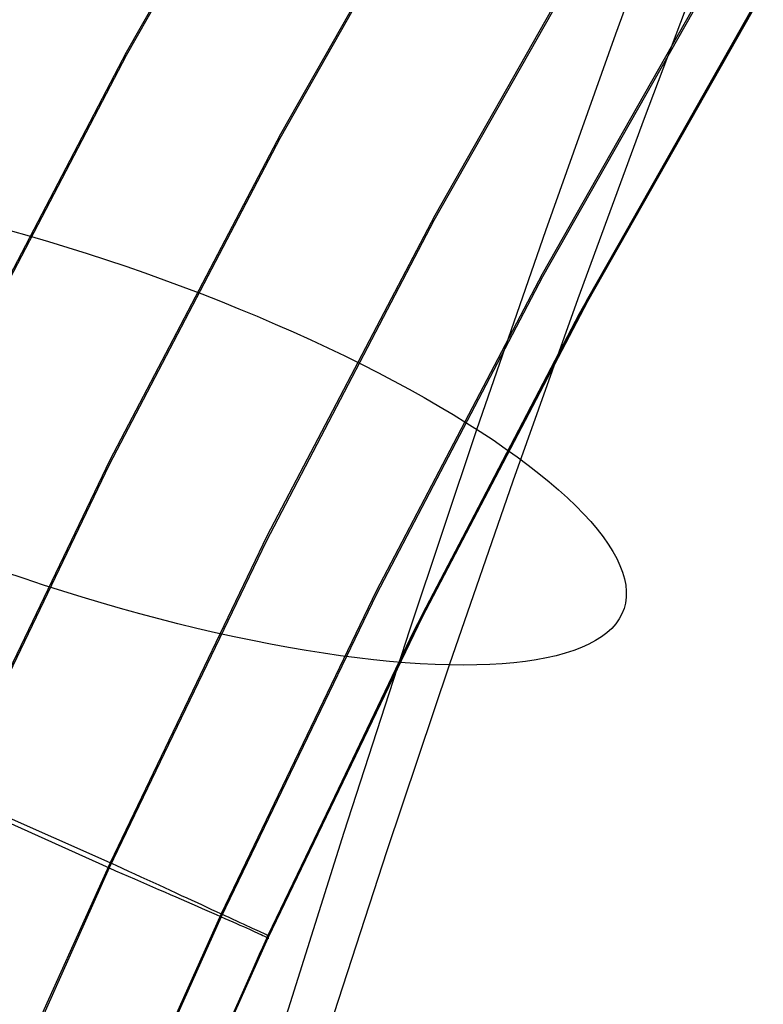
# Model space of a CAD drawing. Header units: millimetres. Extents: x 119 to 175.9, y -203.1 to -153.8.
# Tile 76 of 256: x 129.7 to 131, y -172.6 to -171. Entities that reach past the tile are written whole.
import ezdxf

# ---------------------------------------------------------------- set-up
doc = ezdxf.new("R2010")
doc.units = ezdxf.units.MM
doc.header["$MEASUREMENT"] = 0
doc.layers.add('Layer 01', color=5, linetype='Continuous', true_color=0x0000ff)

msp = doc.modelspace()

# ---------------------------------------------------------------- linework, layer by layer
at = {"layer": 'Layer 01'}
for p, q in [((130.1995, -170.4853, 35.254), (129.8889, -171.0331, 35.2547)), ((130.1995, -170.4904, 31.3198), (129.8889, -171.0381, 31.3205)), ((130.4527, -170.6388, 31.32), (130.1471, -171.1777, 31.3207)), ((130.4541, -170.6311, 35.2544), (130.1484, -171.17, 35.2551)), ((130.7123, -171.0014, 30.9812), (130.8328, -170.6734, 30.8605)), ((130.7085, -170.777, 35.2544), (130.4078, -171.307, 35.2551)), ((130.707, -170.7856, 31.3202), (130.4063, -171.3157, 31.3209)), ((130.7604, -171.1432, 29.5532), (130.8741, -170.8427, 29.4353)), ((130.8856, -170.8819, 35.1465), (130.5883, -171.4057, 35.1472)), ((130.8859, -170.8867, 31.4283), (130.5887, -171.4105, 31.429)), ((130.9603, -170.9264, 34.8853), (130.6645, -171.4475, 34.886)), ((130.9602, -170.9306, 31.6892), (130.6644, -171.4518, 31.6899)), ((130.6509, -171.4723, 34.9114), (130.9475, -170.948, 34.9107)), ((130.5943, -171.3326, 31.0952), (130.7123, -171.0014, 30.9812)), ((129.8889, -171.0331, 35.2547), (129.5974, -171.5911, 35.2554)), ((129.8889, -171.0381, 31.3205), (129.5974, -171.5962, 31.3213)), ((130.6488, -171.447, 29.665), (130.7604, -171.1432, 29.5532)), ((130.1484, -171.17, 35.2551), (129.8614, -171.719, 35.2558)), ((130.1471, -171.1777, 31.3207), (129.8603, -171.7268, 31.3214)), ((130.4078, -171.307, 35.2551), (130.1254, -171.8469, 35.2558)), ((130.4063, -171.3157, 31.3209), (130.124, -171.8557, 31.3216)), ((129.6935, -171.3323, 31.4205), (129.7258, -171.3414, 31.4265)), ((129.7258, -171.3414, 31.4265), (129.7582, -171.3509, 31.4315)), ((130.4787, -171.667, 31.2025), (130.5943, -171.3326, 31.0952)), ((129.7582, -171.3509, 31.4315), (129.7907, -171.3608, 31.4353)), ((129.7907, -171.3608, 31.4353), (129.8232, -171.371, 31.438)), ((129.8232, -171.371, 31.438), (129.8556, -171.3816, 31.4395)), ((129.8556, -171.3816, 31.4395), (129.888, -171.3925, 31.4399)), ((129.888, -171.3925, 31.4399), (129.9202, -171.4037, 31.4392)), ((129.9202, -171.4037, 31.4392), (129.9523, -171.4152, 31.4374)), ((130.5883, -171.4057, 35.1472), (130.3092, -171.9393, 35.1479)), ((129.9523, -171.4152, 31.4374), (129.9842, -171.427, 31.4344)), ((130.5887, -171.4105, 31.429), (130.3096, -171.9441, 31.4297)), ((129.9842, -171.427, 31.4344), (130.0159, -171.439, 31.4302)), ((130.0159, -171.439, 31.4302), (130.0473, -171.4513, 31.425)), ((130.0473, -171.4513, 31.425), (130.0784, -171.4639, 31.4186)), ((130.6644, -171.4518, 31.6899), (130.3867, -171.9828, 31.6905)), ((130.6645, -171.4475, 34.886), (130.3868, -171.9786, 34.8867)), ((130.5395, -171.7537, 29.7705), (130.6488, -171.447, 29.665)), ((130.0784, -171.4639, 31.4186), (130.1092, -171.4767, 31.4111)), ((130.3727, -172.0067, 34.9121), (130.6509, -171.4723, 34.9114)), ((130.1092, -171.4767, 31.4111), (130.1396, -171.4897, 31.4025)), ((130.1396, -171.4897, 31.4025), (130.1695, -171.5029, 31.3929)), ((130.1695, -171.5029, 31.3929), (130.1991, -171.5162, 31.3821)), ((130.1991, -171.5162, 31.3821), (130.2281, -171.5298, 31.3703)), ((130.2281, -171.5298, 31.3703), (130.2566, -171.5435, 31.3574)), ((130.2566, -171.5435, 31.3574), (130.2845, -171.5573, 31.3435)), ((130.2845, -171.5573, 31.3435), (130.3119, -171.5712, 31.3285)), ((130.3119, -171.5712, 31.3285), (130.3386, -171.5853, 31.3126)), ((130.3386, -171.5853, 31.3126), (130.3647, -171.5994, 31.2957)), ((130.3647, -171.5994, 31.2957), (130.3901, -171.6135, 31.2778)), ((130.3901, -171.6135, 31.2778), (130.4148, -171.6278, 31.259)), ((130.4148, -171.6278, 31.259), (130.4387, -171.642, 31.2392)), ((130.4387, -171.642, 31.2392), (130.4619, -171.6563, 31.2186)), ((130.4619, -171.6563, 31.2186), (130.4842, -171.6705, 31.197)), ((130.3657, -172.0043, 31.303), (130.4787, -171.667, 31.2025)), ((130.4842, -171.6705, 31.197), (130.5057, -171.6848, 31.1747)), ((130.5057, -171.6848, 31.1747), (130.5264, -171.699, 31.1515)), ((130.5264, -171.699, 31.1515), (130.5462, -171.7131, 31.1275)), ((129.8614, -171.719, 35.2558), (129.5933, -172.2774, 35.2565)), ((130.5462, -171.7131, 31.1275), (130.565, -171.7272, 31.1028)), ((129.8603, -171.7268, 31.3214), (129.5923, -172.2853, 31.3221)), ((130.565, -171.7272, 31.1028), (130.583, -171.7412, 31.0773)), ((130.4324, -172.0634, 29.8699), (130.5395, -171.7537, 29.7705)), ((130.583, -171.7412, 31.0773), (130.6, -171.7551, 31.0512)), ((130.6, -171.7551, 31.0512), (130.616, -171.7688, 31.0243)), ((130.616, -171.7688, 31.0243), (130.631, -171.7824, 30.9969)), ((130.631, -171.7824, 30.9969), (130.6451, -171.7959, 30.9688)), ((130.6451, -171.7959, 30.9688), (130.6581, -171.8092, 30.9402)), ((130.6581, -171.8092, 30.9402), (130.67, -171.8223, 30.911)), ((130.67, -171.8223, 30.911), (130.6809, -171.8352, 30.8813)), ((130.6809, -171.8352, 30.8813), (130.6908, -171.8478, 30.8512)), ((130.1254, -171.8469, 35.2558), (129.8616, -172.3962, 35.2565)), ((130.6908, -171.8478, 30.8512), (130.6995, -171.8603, 30.8206)), ((130.124, -171.8557, 31.3216), (129.8604, -172.405, 31.3223)), ((130.6995, -171.8603, 30.8206), (130.7072, -171.8724, 30.7896)), ((130.7072, -171.8724, 30.7896), (130.7138, -171.8844, 30.7583)), ((130.7138, -171.8844, 30.7583), (130.7192, -171.896, 30.7267)), ((130.7192, -171.896, 30.7267), (130.7236, -171.9074, 30.6948)), ((129.7172, -171.9182, 29.552), (129.6849, -171.9072, 29.5521)), ((129.7496, -171.929, 29.5529), (129.7172, -171.9182, 29.552)), ((130.7236, -171.9074, 30.6948), (130.7268, -171.9184, 30.6626)), ((130.7268, -171.9184, 30.6626), (130.7289, -171.9291, 30.6303)), ((129.7821, -171.9394, 29.5551), (129.7496, -171.929, 29.5529)), ((130.7289, -171.9291, 30.6303), (130.7299, -171.9395, 30.5978)), ((129.8146, -171.9494, 29.5583), (129.7821, -171.9394, 29.5551)), ((129.847, -171.9591, 29.5627), (129.8146, -171.9494, 29.5583)), ((130.3092, -171.9393, 35.1479), (130.0485, -172.4823, 35.1486)), ((130.3096, -171.9441, 31.4297), (130.0488, -172.4871, 31.4304)), ((130.7297, -171.9495, 30.5651), (130.7285, -171.9592, 30.5324)), ((130.7299, -171.9395, 30.5978), (130.7297, -171.9495, 30.5651)), ((129.8794, -171.9684, 29.5682), (129.847, -171.9591, 29.5627)), ((129.9117, -171.9773, 29.5748), (129.8794, -171.9684, 29.5682)), ((130.7261, -171.9685, 30.4997), (130.7225, -171.9775, 30.4669)), ((130.7285, -171.9592, 30.5324), (130.7261, -171.9685, 30.4997)), ((129.9438, -171.9859, 29.5826), (129.9117, -171.9773, 29.5748)), ((129.9758, -171.994, 29.5914), (129.9438, -171.9859, 29.5826)), ((130.3868, -171.9786, 34.8867), (130.1273, -172.5188, 34.8874)), ((130.3867, -171.9828, 31.6905), (130.1273, -172.5231, 31.6912)), ((130.7179, -171.986, 30.4342), (130.7121, -171.9942, 30.4015)), ((130.7225, -171.9775, 30.4669), (130.7179, -171.986, 30.4342)), ((130.0075, -172.0018, 29.6013), (129.9758, -171.994, 29.5914)), ((130.039, -172.0091, 29.6123), (130.0075, -172.0018, 29.6013)), ((130.2552, -172.3445, 31.3966), (130.3657, -172.0043, 31.303)), ((130.7053, -172.0019, 30.369), (130.6973, -172.0092, 30.3366)), ((130.7121, -171.9942, 30.4015), (130.7053, -172.0019, 30.369)), ((130.0702, -172.016, 29.6244), (130.039, -172.0091, 29.6123)), ((130.1011, -172.0224, 29.6375), (130.0702, -172.016, 29.6244)), ((130.1132, -172.5503, 34.9128), (130.3727, -172.0067, 34.9121)), ((130.6883, -172.0161, 30.3044), (130.6782, -172.0225, 30.2724)), ((130.6973, -172.0092, 30.3366), (130.6883, -172.0161, 30.3044)), ((130.1315, -172.0284, 29.6517), (130.1011, -172.0224, 29.6375)), ((130.1616, -172.034, 29.6668), (130.1315, -172.0284, 29.6517)), ((130.1913, -172.0391, 29.683), (130.1616, -172.034, 29.6668)), ((130.6547, -172.0341, 30.2093), (130.6414, -172.0391, 30.1783)), ((130.667, -172.0285, 30.2407), (130.6547, -172.0341, 30.2093)), ((130.6782, -172.0225, 30.2724), (130.667, -172.0285, 30.2407)), ((130.2204, -172.0437, 29.7001), (130.1913, -172.0391, 29.683)), ((130.2491, -172.0478, 29.7183), (130.2204, -172.0437, 29.7001)), ((130.2772, -172.0515, 29.7373), (130.2491, -172.0478, 29.7183)), ((130.3047, -172.0547, 29.7573), (130.2772, -172.0515, 29.7373)), ((130.5956, -172.0516, 30.0876), (130.5783, -172.0548, 30.0583)), ((130.6119, -172.0479, 30.1174), (130.5956, -172.0516, 30.0876)), ((130.6272, -172.0437, 30.1476), (130.6119, -172.0479, 30.1174)), ((130.6414, -172.0391, 30.1783), (130.6272, -172.0437, 30.1476)), ((130.3316, -172.0574, 29.7781), (130.3047, -172.0547, 29.7573)), ((130.3278, -172.3757, 29.9629), (130.4324, -172.0634, 29.8699)), ((130.3579, -172.0596, 29.7998), (130.3316, -172.0574, 29.7781)), ((130.3834, -172.0614, 29.8224), (130.3579, -172.0596, 29.7998)), ((130.4083, -172.0626, 29.8457), (130.3834, -172.0614, 29.8224)), ((130.4324, -172.0634, 29.8699), (130.4083, -172.0626, 29.8457)), ((130.4558, -172.0636, 29.8948), (130.4324, -172.0634, 29.8699)), ((130.4784, -172.0634, 29.9204), (130.4558, -172.0636, 29.8948)), ((130.5001, -172.0626, 29.9467), (130.4784, -172.0634, 29.9204)), ((130.521, -172.0614, 29.9737), (130.5001, -172.0626, 29.9467)), ((130.541, -172.0597, 30.0013), (130.521, -172.0614, 29.9737)), ((130.5601, -172.0575, 30.0295), (130.541, -172.0597, 30.0013)), ((130.5783, -172.0548, 30.0583), (130.5601, -172.0575, 30.0295)), ((129.8616, -172.3962, 35.2565), (129.3251, -172.1587, 35.2562)), ((129.3251, -172.1638, 31.322), (129.8604, -172.405, 31.3223)), ((130.1473, -172.6873, 31.4834), (130.2552, -172.3445, 31.3966)), ((130.2254, -172.6907, 30.0496), (130.3278, -172.3757, 29.9629)), ((129.8616, -172.3962, 35.2565), (129.7367, -172.6742, 35.2569)), ((129.8722, -172.4011, 35.2547), (129.8616, -172.3962, 35.2565)), ((129.8828, -172.406, 35.2525), (129.8722, -172.4011, 35.2547)), ((129.8604, -172.405, 31.3223), (129.7356, -172.683, 31.3226)), ((129.8604, -172.405, 31.3223), (129.871, -172.4096, 31.3241)), ((129.871, -172.4096, 31.3241), (129.8817, -172.4142, 31.3264)), ((129.8817, -172.4142, 31.3264), (129.8922, -172.4188, 31.3291)), ((129.8932, -172.4108, 35.2499), (129.8828, -172.406, 35.2525)), ((129.9036, -172.4156, 35.2469), (129.8932, -172.4108, 35.2499)), ((129.9139, -172.4203, 35.2435), (129.9036, -172.4156, 35.2469)), ((129.8922, -172.4188, 31.3291), (129.9026, -172.4233, 31.3322)), ((129.9026, -172.4233, 31.3322), (129.913, -172.4278, 31.3356)), ((129.913, -172.4278, 31.3356), (129.9232, -172.4323, 31.3395)), ((129.9241, -172.425, 35.2397), (129.9139, -172.4203, 35.2435)), ((129.9232, -172.4323, 31.3395), (129.9333, -172.4367, 31.3437)), ((129.9342, -172.4296, 35.2355), (129.9241, -172.425, 35.2397)), ((129.9441, -172.4342, 35.231), (129.9342, -172.4296, 35.2355)), ((129.9538, -172.4387, 35.226), (129.9441, -172.4342, 35.231)), ((129.9333, -172.4367, 31.3437), (129.9432, -172.441, 31.3483)), ((129.9432, -172.441, 31.3483), (129.953, -172.4453, 31.3533)), ((129.953, -172.4453, 31.3533), (129.9627, -172.4495, 31.3586)), ((129.9634, -172.4431, 35.2207), (129.9538, -172.4387, 35.226)), ((129.9627, -172.4495, 31.3586), (129.9721, -172.4536, 31.3643)), ((129.9729, -172.4474, 35.2151), (129.9634, -172.4431, 35.2207)), ((129.9821, -172.4517, 35.209), (129.9729, -172.4474, 35.2151)), ((129.9912, -172.4559, 35.2026), (129.9821, -172.4517, 35.209)), ((129.9721, -172.4536, 31.3643), (129.9814, -172.4576, 31.3704)), ((129.9814, -172.4576, 31.3704), (129.9905, -172.4616, 31.3768)), ((129.9905, -172.4616, 31.3768), (129.9993, -172.4655, 31.3835)), ((130, -172.4599, 35.1959), (129.9912, -172.4559, 35.2026)), ((129.9993, -172.4655, 31.3835), (130.008, -172.4693, 31.3906)), ((130.0086, -172.4639, 35.1889), (130, -172.4599, 35.1959)), ((130.017, -172.4678, 35.1815), (130.0086, -172.4639, 35.1889)), ((130.0252, -172.4715, 35.1738), (130.017, -172.4678, 35.1815)), ((130.0485, -172.4823, 35.1486), (129.9251, -172.757, 35.1489)), ((130.008, -172.4693, 31.3906), (130.0164, -172.473, 31.398)), ((130.0164, -172.473, 31.398), (130.0246, -172.4765, 31.4057)), ((130.0246, -172.4765, 31.4057), (130.0325, -172.48, 31.4137)), ((130.0331, -172.4752, 35.1658), (130.0252, -172.4715, 35.1738)), ((130.0325, -172.48, 31.4137), (130.0402, -172.4834, 31.422)), ((130.0407, -172.4787, 35.1575), (130.0331, -172.4752, 35.1658)), ((130.0402, -172.4834, 31.422), (130.0476, -172.4867, 31.4306)), ((130.0481, -172.4821, 35.1489), (130.0407, -172.4787, 35.1575)), ((130.0552, -172.4854, 35.14), (130.0481, -172.4821, 35.1489)), ((130.0488, -172.4871, 31.4304), (129.9255, -172.7618, 31.4307)), ((130.0476, -172.4867, 31.4306), (130.0547, -172.4898, 31.4394)), ((130.0547, -172.4898, 31.4394), (130.0615, -172.4928, 31.4486)), ((130.062, -172.4885, 35.1309), (130.0552, -172.4854, 35.14)), ((130.0615, -172.4928, 31.4486), (130.0681, -172.4957, 31.4579)), ((130.0685, -172.4915, 35.1215), (130.062, -172.4885, 35.1309)), ((130.0681, -172.4957, 31.4579), (130.0743, -172.4985, 31.4675)), ((130.0748, -172.4944, 35.1118), (130.0685, -172.4915, 35.1215)), ((130.0743, -172.4985, 31.4675), (130.0802, -172.5011, 31.4774)), ((130.0807, -172.4971, 35.102), (130.0748, -172.4944, 35.1118)), ((130.0802, -172.5011, 31.4774), (130.0859, -172.5036, 31.4875)), ((130.0863, -172.4997, 35.0919), (130.0807, -172.4971, 35.102)), ((130.0916, -172.5021, 35.0816), (130.0863, -172.4997, 35.0919)), ((130.0859, -172.5036, 31.4875), (130.0912, -172.506, 31.4977)), ((130.0912, -172.506, 31.4977), (130.0961, -172.5082, 31.5082)), ((130.0965, -172.5044, 35.0711), (130.0916, -172.5021, 35.0816)), ((130.0961, -172.5082, 31.5082), (130.1008, -172.5103, 31.5188)), ((130.1011, -172.5066, 35.0604), (130.0965, -172.5044, 35.0711)), ((130.1008, -172.5103, 31.5188), (130.105, -172.5122, 31.5296)), ((130.1054, -172.5085, 35.0495), (130.1011, -172.5066, 35.0604)), ((130.105, -172.5122, 31.5296), (130.109, -172.514, 31.5406)), ((130.1093, -172.5103, 35.0385), (130.1054, -172.5085, 35.0495)), ((130.109, -172.514, 31.5406), (130.1126, -172.5156, 31.5517)), ((130.1129, -172.512, 35.0274), (130.1093, -172.5103, 35.0385)), ((130.1126, -172.5156, 31.5517), (130.1158, -172.5171, 31.563)), ((130.1161, -172.5135, 35.0161), (130.1129, -172.512, 35.0274)), ((130.1158, -172.5171, 31.563), (130.1187, -172.5185, 31.5743)), ((130.119, -172.5148, 35.0047), (130.1161, -172.5135, 35.0161)), ((130.1215, -172.516, 34.9932), (130.119, -172.5148, 35.0047)), ((130.1236, -172.517, 34.9816), (130.1215, -172.516, 34.9932)), ((130.1254, -172.5178, 34.9699), (130.1236, -172.517, 34.9816)), ((130.1268, -172.5185, 34.9582), (130.1254, -172.5178, 34.9699)), ((130.1273, -172.5231, 31.6912), (130.0045, -172.7964, 31.6916)), ((130.1273, -172.5188, 34.8874), (130.0046, -172.7922, 34.8877)), ((130.1187, -172.5185, 31.5743), (130.1212, -172.5196, 31.5858)), ((130.1212, -172.5196, 31.5858), (130.1234, -172.5206, 31.5973)), ((130.1234, -172.5206, 31.5973), (130.1252, -172.5215, 31.6089)), ((130.1252, -172.5215, 31.6089), (130.1266, -172.5222, 31.6206)), ((130.1266, -172.5222, 31.6206), (130.1276, -172.5228, 31.6324)), ((130.1278, -172.519, 34.9464), (130.1268, -172.5185, 34.9582)), ((130.1273, -172.5231, 31.6912), (130.1273, -172.5188, 34.8874)), ((130.1273, -172.5188, 34.8874), (130.1282, -172.5192, 34.8992)), ((130.1281, -172.5233, 31.6795), (130.1273, -172.5231, 31.6912)), ((130.1276, -172.5228, 31.6324), (130.1283, -172.5231, 31.6441)), ((130.1285, -172.5193, 34.9346), (130.1278, -172.519, 34.9464)), ((130.1285, -172.5234, 31.6677), (130.1281, -172.5233, 31.6795)), ((130.1282, -172.5192, 34.8992), (130.1287, -172.5194, 34.911)), ((130.1283, -172.5231, 31.6441), (130.1286, -172.5234, 31.6559)), ((130.1287, -172.5194, 34.9228), (130.1285, -172.5193, 34.9346)), ((130.1286, -172.5234, 31.6559), (130.1285, -172.5234, 31.6677)), ((130.1287, -172.5194, 34.911), (130.1287, -172.5194, 34.9228)), ((129.8728, -173.1027, 34.9135), (130.1132, -172.5503, 34.9128))]:
    msp.add_line(p, q, dxfattribs=at)

doc.saveas('drawing.dxf')
